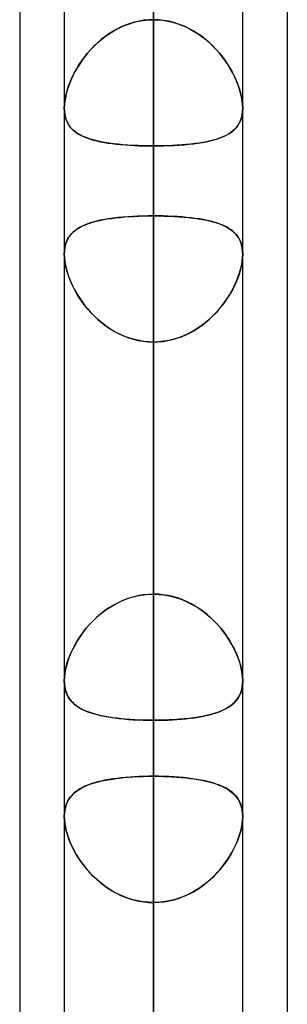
# Model space of a CAD drawing. Header units: millimetres. Extents: x -130 to 54, y -185 to 185.
# Tile 24 of 78: x -64 to -62.1, y -58.58 to -51.57. Entities that reach past the tile are written whole.
import ezdxf

# ---------------------------------------------------------------- set-up
doc = ezdxf.new("R2010")
doc.units = ezdxf.units.MM
doc.layers.add('MAIN-1', color=7, linetype='Continuous')
doc.layers.add('MAIN-2', color=7, linetype='Continuous')

msp = doc.modelspace()

# ---------------------------------------------------------------- linework, layer by layer
at = {"layer": 'MAIN-1'}
for p, q in [((-63.0475, 0), (-63.0475, -87.6306)), ((-63.6825, 0), (-63.6825, -87.2445)), ((-62.4125, -87.1115), (-62.4125, 0)), ((-64, -45.7544), (-64, -87.782)), ((-62.095, -46.1722), (-62.095, -87.1067)), ((-63.6825, -56.2776), (-63.6825, -56.2769)), ((-63.6825, -56.2783), (-63.6825, -56.2776)), ((-63.6825, -56.2789), (-63.6825, -56.2783)), ((-63.6825, -56.2796), (-63.6825, -56.2789)), ((-63.6825, -56.2803), (-63.6825, -56.2796)), ((-63.6825, -56.281), (-63.6825, -56.2803)), ((-62.4125, -56.277), (-62.4125, -56.2773)), ((-62.4125, -56.2773), (-62.4125, -56.2776)), ((-62.4125, -56.2776), (-62.4125, -56.2779)), ((-62.4125, -56.2779), (-62.4125, -56.2782)), ((-62.4125, -56.2782), (-62.4125, -56.2785)), ((-62.4125, -56.2785), (-62.4125, -56.2788)), ((-63.6825, -57.2427), (-63.6825, -57.2424)), ((-63.6825, -57.243), (-63.6825, -57.2427)), ((-63.6825, -57.2433), (-63.6825, -57.243)), ((-63.6825, -57.2435), (-63.6825, -57.2433)), ((-63.6825, -57.2438), (-63.6825, -57.2435)), ((-63.6825, -57.2441), (-63.6825, -57.2438)), ((-62.4125, -57.2421), (-62.4125, -57.2425)), ((-62.4125, -57.2425), (-62.4125, -57.2428)), ((-62.4125, -57.2428), (-62.4125, -57.2431)), ((-62.4125, -57.2431), (-62.4125, -57.2434)), ((-62.4125, -57.2434), (-62.4125, -57.2437)), ((-62.4125, -57.2437), (-62.4125, -57.2441))]:
    msp.add_line(p, q, dxfattribs=at)
at = {"layer": 'MAIN-2'}
for p, q in [((-63.0475, 0), (-63.0475, -86.6188)), ((-63.0475, 0), (-63.0475, -79.6108)), ((-63.0475, 0), (-63.0475, -80.5093)), ((-63.0475, 0), (-63.0475, -72.6021)), ((-63.0475, 0), (-63.0475, -73.5007)), ((-63.0475, 0), (-63.0475, -65.5925)), ((-63.0475, 0), (-63.0475, -66.4913)), ((-63.0475, 0), (-63.0475, -58.5819)), ((-63.0475, 0), (-63.0475, -59.4808)), ((-63.0475, 0), (-63.0475, -52.4688)), ((-63.0475, -87.6306), (-63.0475, 0)), ((-63.0475, -86.6188), (-63.0475, 0)), ((-63.0475, -80.5093), (-63.0475, 0)), ((-63.0475, -79.6108), (-63.0475, 0)), ((-63.0475, -73.5007), (-63.0475, 0)), ((-63.0475, -72.6021), (-63.0475, 0)), ((-63.0475, -66.4913), (-63.0475, 0)), ((-63.0475, -65.5925), (-63.0475, 0)), ((-63.0475, -59.4808), (-63.0475, 0)), ((-63.0475, -58.5819), (-63.0475, 0)), ((-63.0475, -52.4688), (-63.0475, 0)), ((-63.0475, -46.8581), (-63.0475, -52.9668)), ((-63.0475, -52.9668), (-63.0475, -46.8581)), ((-63.0475, -55.6609), (-63.0475, -49.5522)), ((-63.0475, -49.5522), (-63.0475, -55.6609)), ((-63.0475, -49.77), (-63.0475, -66.929)), ((-63.0475, -68.199), (-63.0475, -50.8427)), ((-63.0475, -50.8427), (-63.0475, -56.9578)), ((-63.0475, -56.9578), (-63.0475, -50.8427)), ((-63.2463, -51.6078), (-63.2777, -51.6212)), ((-63.2607, -51.6137), (-63.2266, -51.6005)), ((-63.2142, -51.5963), (-63.2463, -51.6078)), ((-63.2266, -51.6005), (-63.1919, -51.5896)), ((-63.1817, -51.5868), (-63.2142, -51.5963)), ((-63.1919, -51.5896), (-63.1565, -51.581)), ((-63.1486, -51.5794), (-63.1817, -51.5868)), ((-63.1565, -51.581), (-63.1206, -51.5747)), ((-63.1152, -51.574), (-63.1486, -51.5794)), ((-63.1206, -51.5747), (-63.0842, -51.5709)), ((-63.0815, -51.5707), (-63.1152, -51.574)), ((-63.0842, -51.5709), (-63.0475, -51.5696)), ((-63.0475, -51.5696), (-63.0815, -51.5707)), ((-63.0475, -51.5696), (-63.0135, -51.5707)), ((-63.0108, -51.5709), (-63.0475, -51.5696)), ((-63.0135, -51.5707), (-62.9798, -51.574)), ((-62.9744, -51.5747), (-63.0108, -51.5709)), ((-62.9798, -51.574), (-62.9464, -51.5794)), ((-62.9385, -51.581), (-62.9744, -51.5747)), ((-62.9464, -51.5794), (-62.9133, -51.5868)), ((-62.9031, -51.5896), (-62.9385, -51.581)), ((-62.9133, -51.5868), (-62.8808, -51.5963)), ((-62.8684, -51.6005), (-62.9031, -51.5896)), ((-62.8808, -51.5963), (-62.8487, -51.6078)), ((-62.8343, -51.6137), (-62.8684, -51.6005)), ((-62.8487, -51.6078), (-62.8173, -51.6212)), ((-63.3662, -51.6711), (-63.3938, -51.6908)), ((-63.387, -51.6857), (-63.3571, -51.6651)), ((-63.3377, -51.6529), (-63.3662, -51.6711)), ((-63.3571, -51.6651), (-63.3261, -51.6461)), ((-63.3081, -51.6362), (-63.3377, -51.6529)), ((-63.3261, -51.6461), (-63.294, -51.629)), ((-63.2777, -51.6212), (-63.3081, -51.6362)), ((-63.294, -51.629), (-63.2607, -51.6137)), ((-62.801, -51.629), (-62.8343, -51.6137)), ((-62.8173, -51.6212), (-62.7869, -51.6362)), ((-62.7689, -51.6461), (-62.801, -51.629)), ((-62.7869, -51.6362), (-62.7573, -51.6529)), ((-62.7379, -51.6651), (-62.7689, -51.6461)), ((-62.7573, -51.6529), (-62.7288, -51.6711)), ((-62.708, -51.6857), (-62.7379, -51.6651)), ((-62.7288, -51.6711), (-62.7012, -51.6908)), ((-63.4459, -51.7339), (-63.4701, -51.757)), ((-63.4692, -51.7561), (-63.443, -51.7313)), ((-63.4204, -51.7117), (-63.4459, -51.7339)), ((-63.443, -51.7313), (-63.4156, -51.7078)), ((-63.3938, -51.6908), (-63.4204, -51.7117)), ((-63.4156, -51.7078), (-63.387, -51.6857)), ((-62.6794, -51.7078), (-62.708, -51.6857)), ((-62.7012, -51.6908), (-62.6746, -51.7117)), ((-62.652, -51.7313), (-62.6794, -51.7078)), ((-62.6746, -51.7117), (-62.6492, -51.7339)), ((-62.6258, -51.7561), (-62.652, -51.7313)), ((-62.6492, -51.7339), (-62.6249, -51.757)), ((-63.5391, -51.8359), (-63.5172, -51.8085)), ((-63.5149, -51.8058), (-63.5355, -51.8312)), ((-63.5172, -51.8085), (-63.4939, -51.7819)), ((-63.4931, -51.781), (-63.5149, -51.8058)), ((-63.4939, -51.7819), (-63.4692, -51.7561)), ((-63.4701, -51.757), (-63.4931, -51.781)), ((-62.6011, -51.7819), (-62.6258, -51.7561)), ((-62.6249, -51.757), (-62.6019, -51.781)), ((-62.6019, -51.781), (-62.5801, -51.8058)), ((-62.5778, -51.8085), (-62.6011, -51.7819)), ((-62.5801, -51.8058), (-62.5595, -51.8312)), ((-62.5559, -51.8359), (-62.5778, -51.8085)), ((-63.5727, -51.8835), (-63.5893, -51.9101)), ((-63.5783, -51.8923), (-63.5594, -51.8639)), ((-63.5547, -51.8572), (-63.5727, -51.8835)), ((-63.5594, -51.8639), (-63.5391, -51.8359)), ((-63.5355, -51.8312), (-63.5547, -51.8572)), ((-62.5595, -51.8312), (-62.5403, -51.8572)), ((-62.5356, -51.8639), (-62.5559, -51.8359)), ((-62.5403, -51.8572), (-62.5223, -51.8835)), ((-62.5167, -51.8923), (-62.5356, -51.8639)), ((-62.5223, -51.8835), (-62.5057, -51.9101)), ((-63.6258, -51.9785), (-63.6115, -51.9497)), ((-63.6046, -51.9369), (-63.6187, -51.9639)), ((-63.6115, -51.9497), (-63.5957, -51.9209)), ((-63.5893, -51.9101), (-63.6046, -51.9369)), ((-63.5957, -51.9209), (-63.5783, -51.8923)), ((-62.4993, -51.9209), (-62.5167, -51.8923)), ((-62.5057, -51.9101), (-62.4904, -51.9369)), ((-62.4835, -51.9497), (-62.4993, -51.9209)), ((-62.4904, -51.9369), (-62.4763, -51.9639)), ((-62.4692, -51.9785), (-62.4835, -51.9497)), ((-63.6431, -52.0184), (-63.6533, -52.0456)), ((-63.65, -52.0363), (-63.6386, -52.0074)), ((-63.6316, -51.9911), (-63.6431, -52.0184)), ((-63.6386, -52.0074), (-63.6258, -51.9785)), ((-63.6187, -51.9639), (-63.6316, -51.9911)), ((-62.4763, -51.9639), (-62.4634, -51.9911)), ((-62.4564, -52.0074), (-62.4692, -51.9785)), ((-62.4634, -51.9911), (-62.4519, -52.0184)), ((-62.445, -52.0363), (-62.4564, -52.0074)), ((-62.4519, -52.0184), (-62.4417, -52.0456)), ((-63.6693, -52.0993), (-63.6751, -52.1255)), ((-63.6742, -52.1211), (-63.6678, -52.0932)), ((-63.6621, -52.0726), (-63.6693, -52.0993)), ((-63.6678, -52.0932), (-63.6597, -52.0649)), ((-63.6533, -52.0456), (-63.6621, -52.0726)), ((-63.6597, -52.0649), (-63.65, -52.0363)), ((-62.4353, -52.0649), (-62.445, -52.0363)), ((-62.4417, -52.0456), (-62.4329, -52.0726)), ((-62.4272, -52.0932), (-62.4353, -52.0649)), ((-62.4329, -52.0726), (-62.4257, -52.0993)), ((-62.4208, -52.1211), (-62.4272, -52.0932)), ((-62.4257, -52.0993), (-62.4199, -52.1255)), ((-63.6792, -52.1509), (-63.6817, -52.1754)), ((-63.6816, -52.1741), (-63.6788, -52.1481)), ((-63.6751, -52.1255), (-63.6792, -52.1509)), ((-63.6788, -52.1481), (-63.6742, -52.1211)), ((-62.4162, -52.1481), (-62.4208, -52.1211)), ((-62.4199, -52.1255), (-62.4158, -52.1509)), ((-62.4134, -52.1741), (-62.4162, -52.1481)), ((-62.4158, -52.1509), (-62.4133, -52.1754)), ((-63.6825, -52.1989), (-63.6816, -52.1741)), ((-63.6817, -52.1754), (-63.6825, -52.1989)), ((-63.6825, -52.1989), (-63.6816, -52.222)), ((-63.6815, -52.2232), (-63.6825, -52.1989)), ((-63.6816, -52.222), (-63.679, -52.244)), ((-63.6786, -52.2463), (-63.6815, -52.2232)), ((-62.4164, -52.2463), (-62.4135, -52.2232)), ((-62.4134, -52.222), (-62.416, -52.244)), ((-62.4135, -52.2232), (-62.4125, -52.1989)), ((-62.4125, -52.1989), (-62.4134, -52.1741)), ((-62.4125, -52.1989), (-62.4134, -52.222)), ((-62.4133, -52.1754), (-62.4125, -52.1989)), ((-63.679, -52.244), (-63.6745, -52.2649)), ((-63.6736, -52.2681), (-63.6786, -52.2463)), ((-63.6745, -52.2649), (-63.6683, -52.2843)), ((-63.6667, -52.2883), (-63.6736, -52.2681)), ((-63.6683, -52.2843), (-63.6604, -52.3023)), ((-63.6579, -52.307), (-63.6667, -52.2883)), ((-63.6604, -52.3023), (-63.6508, -52.319)), ((-63.6474, -52.3241), (-63.6579, -52.307)), ((-62.4476, -52.3241), (-62.4371, -52.307)), ((-62.4346, -52.3023), (-62.4442, -52.319)), ((-62.4371, -52.307), (-62.4283, -52.2883)), ((-62.4267, -52.2843), (-62.4346, -52.3023)), ((-62.4283, -52.2883), (-62.4214, -52.2681)), ((-62.4205, -52.2649), (-62.4267, -52.2843)), ((-62.4214, -52.2681), (-62.4164, -52.2463)), ((-62.416, -52.244), (-62.4205, -52.2649)), ((-63.6508, -52.319), (-63.6397, -52.3344)), ((-63.6352, -52.3398), (-63.6474, -52.3241)), ((-63.6397, -52.3344), (-63.6271, -52.3486)), ((-63.6213, -52.3542), (-63.6352, -52.3398)), ((-63.6271, -52.3486), (-63.6129, -52.3616)), ((-63.6057, -52.3674), (-63.6213, -52.3542)), ((-63.6129, -52.3616), (-63.5973, -52.3736)), ((-63.5886, -52.3794), (-63.6057, -52.3674)), ((-63.5973, -52.3736), (-63.5803, -52.3846)), ((-63.5698, -52.3905), (-63.5886, -52.3794)), ((-62.5252, -52.3905), (-62.5064, -52.3794)), ((-62.4977, -52.3736), (-62.5147, -52.3846)), ((-62.5064, -52.3794), (-62.4893, -52.3674)), ((-62.4821, -52.3616), (-62.4977, -52.3736)), ((-62.4893, -52.3674), (-62.4737, -52.3542)), ((-62.4679, -52.3486), (-62.4821, -52.3616)), ((-62.4737, -52.3542), (-62.4598, -52.3398)), ((-62.4553, -52.3344), (-62.4679, -52.3486)), ((-62.4598, -52.3398), (-62.4476, -52.3241)), ((-62.4442, -52.319), (-62.4553, -52.3344)), ((-63.5803, -52.3846), (-63.5619, -52.3946)), ((-63.5493, -52.4006), (-63.5698, -52.3905)), ((-63.5619, -52.3946), (-63.5422, -52.4037)), ((-63.5273, -52.4098), (-63.5493, -52.4006)), ((-63.5422, -52.4037), (-63.5213, -52.4121)), ((-63.5036, -52.4182), (-63.5273, -52.4098)), ((-63.5213, -52.4121), (-63.4991, -52.4196)), ((-63.4785, -52.4258), (-63.5036, -52.4182)), ((-63.4991, -52.4196), (-63.4757, -52.4265)), ((-63.4517, -52.4326), (-63.4785, -52.4258)), ((-63.4757, -52.4265), (-63.4511, -52.4328)), ((-63.4236, -52.4388), (-63.4517, -52.4326)), ((-63.4511, -52.4328), (-63.4254, -52.4385)), ((-63.4254, -52.4385), (-63.3986, -52.4436)), ((-63.3942, -52.4443), (-63.4236, -52.4388)), ((-63.3986, -52.4436), (-63.3707, -52.4481)), ((-63.3635, -52.4492), (-63.3942, -52.4443)), ((-63.3707, -52.4481), (-63.3417, -52.4521)), ((-63.3317, -52.4534), (-63.3635, -52.4492)), ((-62.7633, -52.4534), (-62.7315, -52.4492)), ((-62.7243, -52.4481), (-62.7533, -52.4521)), ((-62.7315, -52.4492), (-62.7008, -52.4443)), ((-62.6964, -52.4436), (-62.7243, -52.4481)), ((-62.7008, -52.4443), (-62.6714, -52.4388)), ((-62.6696, -52.4385), (-62.6964, -52.4436)), ((-62.6714, -52.4388), (-62.6433, -52.4326)), ((-62.6439, -52.4328), (-62.6696, -52.4385)), ((-62.6193, -52.4265), (-62.6439, -52.4328)), ((-62.6433, -52.4326), (-62.6165, -52.4258)), ((-62.5959, -52.4196), (-62.6193, -52.4265)), ((-62.6165, -52.4258), (-62.5914, -52.4182)), ((-62.5737, -52.4121), (-62.5959, -52.4196)), ((-62.5914, -52.4182), (-62.5677, -52.4098)), ((-62.5528, -52.4037), (-62.5737, -52.4121)), ((-62.5677, -52.4098), (-62.5457, -52.4006)), ((-62.5331, -52.3946), (-62.5528, -52.4037)), ((-62.5457, -52.4006), (-62.5252, -52.3905)), ((-62.5147, -52.3846), (-62.5331, -52.3946)), ((-63.3417, -52.4521), (-63.3118, -52.4557)), ((-63.2988, -52.4571), (-63.3317, -52.4534)), ((-63.3118, -52.4557), (-63.281, -52.4588)), ((-63.2648, -52.4602), (-63.2988, -52.4571)), ((-63.281, -52.4588), (-63.2493, -52.4615)), ((-63.2299, -52.4629), (-63.2648, -52.4602)), ((-63.2493, -52.4615), (-63.2169, -52.4637)), ((-63.1943, -52.465), (-63.2299, -52.4629)), ((-63.2169, -52.4637), (-63.1838, -52.4655)), ((-63.1582, -52.4667), (-63.1943, -52.465)), ((-63.1838, -52.4655), (-63.1502, -52.4669)), ((-63.1217, -52.4678), (-63.1582, -52.4667)), ((-63.1502, -52.4669), (-63.1162, -52.468)), ((-63.0848, -52.4685), (-63.1217, -52.4678)), ((-63.1162, -52.468), (-63.0819, -52.4686)), ((-63.0475, -52.4688), (-63.0848, -52.4685)), ((-63.0819, -52.4686), (-63.0475, -52.4688)), ((-63.0475, -52.4688), (-63.0102, -52.4685)), ((-63.0131, -52.4686), (-63.0475, -52.4688)), ((-63.0475, -58.5819), (-63.0475, -52.4688)), ((-63.0475, -52.4688), (-63.0475, -58.5819)), ((-62.9788, -52.468), (-63.0131, -52.4686)), ((-63.0102, -52.4685), (-62.9733, -52.4678)), ((-62.9448, -52.4669), (-62.9788, -52.468)), ((-62.9733, -52.4678), (-62.9368, -52.4667)), ((-62.9112, -52.4655), (-62.9448, -52.4669)), ((-62.9368, -52.4667), (-62.9007, -52.465)), ((-62.8781, -52.4637), (-62.9112, -52.4655)), ((-62.9007, -52.465), (-62.8651, -52.4629)), ((-62.8457, -52.4615), (-62.8781, -52.4637)), ((-62.8651, -52.4629), (-62.8302, -52.4602)), ((-62.814, -52.4588), (-62.8457, -52.4615)), ((-62.8302, -52.4602), (-62.7962, -52.4571)), ((-62.7832, -52.4557), (-62.814, -52.4588)), ((-62.7962, -52.4571), (-62.7633, -52.4534)), ((-62.7533, -52.4521), (-62.7832, -52.4557)), ((-63.4796, -53.0117), (-63.5046, -53.0194)), ((-63.5037, -53.0192), (-63.4802, -53.0119)), ((-63.4802, -53.0119), (-63.4555, -53.0052)), ((-63.453, -53.0046), (-63.4796, -53.0117)), ((-63.4555, -53.0052), (-63.4295, -52.9992)), ((-63.4249, -52.9982), (-63.453, -53.0046)), ((-63.4295, -52.9992), (-63.4025, -52.9938)), ((-63.3955, -52.9925), (-63.4249, -52.9982)), ((-63.4025, -52.9938), (-63.3743, -52.9889)), ((-63.3649, -52.9875), (-63.3955, -52.9925)), ((-63.3743, -52.9889), (-63.345, -52.9846)), ((-63.333, -52.983), (-63.3649, -52.9875)), ((-63.345, -52.9846), (-63.3148, -52.9808)), ((-63.3001, -52.9791), (-63.333, -52.983)), ((-63.3148, -52.9808), (-63.2835, -52.9775)), ((-63.266, -52.9758), (-63.3001, -52.9791)), ((-63.2835, -52.9775), (-63.2514, -52.9746)), ((-63.231, -52.973), (-63.266, -52.9758)), ((-63.2514, -52.9746), (-63.2186, -52.9722)), ((-63.1952, -52.9708), (-63.231, -52.973)), ((-63.2186, -52.9722), (-63.1853, -52.9702)), ((-63.1589, -52.969), (-63.1952, -52.9708)), ((-63.1853, -52.9702), (-63.1515, -52.9687)), ((-63.1221, -52.9678), (-63.1589, -52.969)), ((-63.1515, -52.9687), (-63.1172, -52.9677)), ((-63.085, -52.967), (-63.1221, -52.9678)), ((-63.1172, -52.9677), (-63.0825, -52.967)), ((-63.0475, -52.9668), (-63.085, -52.967)), ((-63.0825, -52.967), (-63.0475, -52.9668)), ((-63.0475, -55.6609), (-63.0475, -52.9668)), ((-63.0475, -52.9668), (-63.0475, -55.6609)), ((-63.0125, -52.967), (-63.0475, -52.9668)), ((-63.0475, -52.9668), (-63.01, -52.967)), ((-62.9778, -52.9677), (-63.0125, -52.967)), ((-63.01, -52.967), (-62.9729, -52.9678)), ((-62.9435, -52.9687), (-62.9778, -52.9677)), ((-62.9729, -52.9678), (-62.9361, -52.969)), ((-62.9097, -52.9702), (-62.9435, -52.9687)), ((-62.9361, -52.969), (-62.8998, -52.9708)), ((-62.8764, -52.9722), (-62.9097, -52.9702)), ((-62.8998, -52.9708), (-62.864, -52.973)), ((-62.8436, -52.9746), (-62.8764, -52.9722)), ((-62.864, -52.973), (-62.829, -52.9758)), ((-62.8115, -52.9775), (-62.8436, -52.9746)), ((-62.829, -52.9758), (-62.7949, -52.9791)), ((-62.7802, -52.9808), (-62.8115, -52.9775)), ((-62.7949, -52.9791), (-62.762, -52.983)), ((-62.75, -52.9846), (-62.7802, -52.9808)), ((-62.762, -52.983), (-62.7301, -52.9875)), ((-62.7207, -52.9889), (-62.75, -52.9846)), ((-62.7301, -52.9875), (-62.6995, -52.9925)), ((-62.6925, -52.9938), (-62.7207, -52.9889)), ((-62.6995, -52.9925), (-62.6701, -52.9982)), ((-62.6655, -52.9992), (-62.6925, -52.9938)), ((-62.6701, -52.9982), (-62.642, -53.0046)), ((-62.6395, -53.0052), (-62.6655, -52.9992)), ((-62.642, -53.0046), (-62.6154, -53.0117)), ((-62.6148, -53.0119), (-62.6395, -53.0052)), ((-62.6154, -53.0117), (-62.5904, -53.0194)), ((-62.5913, -53.0192), (-62.6148, -53.0119)), ((-63.6291, -53.0919), (-63.6155, -53.0788)), ((-63.6059, -53.0709), (-63.6214, -53.0842)), ((-63.6155, -53.0788), (-63.6004, -53.0668)), ((-63.5889, -53.0588), (-63.6059, -53.0709)), ((-63.6004, -53.0668), (-63.5839, -53.0556)), ((-63.5702, -53.0476), (-63.5889, -53.0588)), ((-63.5839, -53.0556), (-63.566, -53.0453)), ((-63.5499, -53.0374), (-63.5702, -53.0476)), ((-63.566, -53.0453), (-63.5466, -53.0358)), ((-63.5281, -53.028), (-63.5499, -53.0374)), ((-63.5466, -53.0358), (-63.5258, -53.0271)), ((-63.5046, -53.0194), (-63.5281, -53.028)), ((-63.5258, -53.0271), (-63.5037, -53.0192)), ((-62.5692, -53.0271), (-62.5913, -53.0192)), ((-62.5904, -53.0194), (-62.5669, -53.028)), ((-62.5484, -53.0358), (-62.5692, -53.0271)), ((-62.5669, -53.028), (-62.5451, -53.0374)), ((-62.529, -53.0453), (-62.5484, -53.0358)), ((-62.5451, -53.0374), (-62.5248, -53.0476)), ((-62.5111, -53.0556), (-62.529, -53.0453)), ((-62.5248, -53.0476), (-62.5061, -53.0588)), ((-62.4946, -53.0668), (-62.5111, -53.0556)), ((-62.5061, -53.0588), (-62.4891, -53.0709)), ((-62.4795, -53.0788), (-62.4946, -53.0668)), ((-62.4891, -53.0709), (-62.4736, -53.0842)), ((-62.4659, -53.0919), (-62.4795, -53.0788)), ((-63.6667, -53.1506), (-63.6736, -53.1709)), ((-63.6687, -53.1558), (-63.6611, -53.1379)), ((-63.658, -53.1318), (-63.6667, -53.1506)), ((-63.6611, -53.1379), (-63.652, -53.1213)), ((-63.6475, -53.1146), (-63.658, -53.1318)), ((-63.652, -53.1213), (-63.6413, -53.106)), ((-63.6353, -53.0987), (-63.6475, -53.1146)), ((-63.6413, -53.106), (-63.6291, -53.0919)), ((-63.6214, -53.0842), (-63.6353, -53.0987)), ((-62.4736, -53.0842), (-62.4597, -53.0987)), ((-62.4537, -53.106), (-62.4659, -53.0919)), ((-62.4597, -53.0987), (-62.4475, -53.1146)), ((-62.443, -53.1213), (-62.4537, -53.106)), ((-62.4475, -53.1146), (-62.437, -53.1318)), ((-62.4339, -53.1379), (-62.443, -53.1213)), ((-62.437, -53.1318), (-62.4283, -53.1506)), ((-62.4263, -53.1558), (-62.4339, -53.1379)), ((-62.4283, -53.1506), (-62.4214, -53.1709)), ((-63.6815, -53.2156), (-63.6825, -53.24)), ((-63.6825, -53.2399), (-63.6817, -53.2172)), ((-63.6817, -53.2172), (-63.6791, -53.1955)), ((-63.6786, -53.1926), (-63.6815, -53.2156)), ((-63.6791, -53.1955), (-63.6747, -53.175)), ((-63.6736, -53.1709), (-63.6786, -53.1926)), ((-63.6747, -53.175), (-63.6687, -53.1558)), ((-62.4203, -53.175), (-62.4263, -53.1558)), ((-62.4214, -53.1709), (-62.4164, -53.1926)), ((-62.4159, -53.1955), (-62.4203, -53.175)), ((-62.4164, -53.1926), (-62.4135, -53.2156)), ((-62.4133, -53.2172), (-62.4159, -53.1955)), ((-62.4135, -53.2156), (-62.4125, -53.24)), ((-62.4125, -53.2399), (-62.4133, -53.2172)), ((-63.6817, -53.2631), (-63.6825, -53.2399)), ((-63.6825, -53.24), (-63.6816, -53.2648)), ((-63.6793, -53.2874), (-63.6817, -53.2631)), ((-63.6816, -53.2648), (-63.6788, -53.2908)), ((-63.6752, -53.3126), (-63.6793, -53.2874)), ((-63.6788, -53.2908), (-63.6741, -53.318)), ((-62.4162, -53.2908), (-62.4209, -53.318)), ((-62.4198, -53.3126), (-62.4157, -53.2874)), ((-62.4134, -53.2648), (-62.4162, -53.2908)), ((-62.4157, -53.2874), (-62.4133, -53.2631)), ((-62.4125, -53.24), (-62.4134, -53.2648)), ((-62.4133, -53.2631), (-62.4125, -53.2399)), ((-63.6695, -53.3386), (-63.6752, -53.3126)), ((-63.6741, -53.318), (-63.6677, -53.3457)), ((-63.6623, -53.365), (-63.6695, -53.3386)), ((-63.6677, -53.3457), (-63.6596, -53.3739)), ((-62.4273, -53.3457), (-62.4354, -53.3739)), ((-62.4327, -53.365), (-62.4255, -53.3386)), ((-62.4209, -53.318), (-62.4273, -53.3457)), ((-62.4255, -53.3386), (-62.4198, -53.3126)), ((-63.6537, -53.3918), (-63.6623, -53.365)), ((-63.6596, -53.3739), (-63.6498, -53.4025)), ((-63.6436, -53.4188), (-63.6537, -53.3918)), ((-63.6498, -53.4025), (-63.6385, -53.4312)), ((-63.6321, -53.4458), (-63.6436, -53.4188)), ((-63.6385, -53.4312), (-63.6256, -53.46)), ((-62.4565, -53.4312), (-62.4694, -53.46)), ((-62.4629, -53.4458), (-62.4514, -53.4188)), ((-62.4452, -53.4025), (-62.4565, -53.4312)), ((-62.4514, -53.4188), (-62.4413, -53.3918)), ((-62.4354, -53.3739), (-62.4452, -53.4025)), ((-62.4413, -53.3918), (-62.4327, -53.365)), ((-63.6194, -53.4728), (-63.6321, -53.4458)), ((-63.6256, -53.46), (-63.6112, -53.4889)), ((-63.6054, -53.4997), (-63.6194, -53.4728)), ((-63.6112, -53.4889), (-63.5952, -53.5177)), ((-63.5901, -53.5263), (-63.6054, -53.4997)), ((-62.5049, -53.5263), (-62.4896, -53.4997)), ((-62.4838, -53.4889), (-62.4998, -53.5177)), ((-62.4896, -53.4997), (-62.4756, -53.4728)), ((-62.4694, -53.46), (-62.4838, -53.4889)), ((-62.4756, -53.4728), (-62.4629, -53.4458)), ((-63.5952, -53.5177), (-63.5777, -53.5463)), ((-63.5734, -53.5528), (-63.5901, -53.5263)), ((-63.5777, -53.5463), (-63.5586, -53.5746)), ((-63.5555, -53.579), (-63.5734, -53.5528)), ((-62.5395, -53.579), (-62.5216, -53.5528)), ((-62.5173, -53.5463), (-62.5364, -53.5746)), ((-62.5216, -53.5528), (-62.5049, -53.5263)), ((-62.4998, -53.5177), (-62.5173, -53.5463)), ((-63.5586, -53.5746), (-63.5381, -53.6024)), ((-63.5362, -53.6049), (-63.5555, -53.579)), ((-63.5381, -53.6024), (-63.5161, -53.6297)), ((-63.5157, -53.6302), (-63.5362, -53.6049)), ((-63.5161, -53.6297), (-63.4927, -53.6562)), ((-63.4939, -53.6549), (-63.5157, -53.6302)), ((-62.5789, -53.6297), (-62.6023, -53.6562)), ((-62.6011, -53.6549), (-62.5793, -53.6302)), ((-62.5793, -53.6302), (-62.5588, -53.6049)), ((-62.5569, -53.6024), (-62.5789, -53.6297)), ((-62.5588, -53.6049), (-62.5395, -53.579)), ((-62.5364, -53.5746), (-62.5569, -53.6024)), ((-63.4708, -53.6788), (-63.4939, -53.6549)), ((-63.4927, -53.6562), (-63.4679, -53.6817)), ((-63.4465, -53.7019), (-63.4708, -53.6788)), ((-63.4679, -53.6817), (-63.4417, -53.7061)), ((-63.421, -53.7239), (-63.4465, -53.7019)), ((-63.4417, -53.7061), (-63.4143, -53.7293)), ((-62.6533, -53.7061), (-62.6807, -53.7293)), ((-62.674, -53.7239), (-62.6485, -53.7019)), ((-62.6271, -53.6817), (-62.6533, -53.7061)), ((-62.6485, -53.7019), (-62.6242, -53.6788)), ((-62.6023, -53.6562), (-62.6271, -53.6817)), ((-62.6242, -53.6788), (-62.6011, -53.6549)), ((-63.3944, -53.7448), (-63.421, -53.7239)), ((-63.4143, -53.7293), (-63.3857, -53.7511)), ((-63.3668, -53.7643), (-63.3944, -53.7448)), ((-63.3857, -53.7511), (-63.3559, -53.7714)), ((-63.3382, -53.7824), (-63.3668, -53.7643)), ((-63.3559, -53.7714), (-63.325, -53.79)), ((-63.3086, -53.799), (-63.3382, -53.7824)), ((-62.7864, -53.799), (-62.7568, -53.7824)), ((-62.7391, -53.7714), (-62.77, -53.79)), ((-62.7568, -53.7824), (-62.7282, -53.7643)), ((-62.7093, -53.7511), (-62.7391, -53.7714)), ((-62.7282, -53.7643), (-62.7006, -53.7448)), ((-62.6807, -53.7293), (-62.7093, -53.7511)), ((-62.7006, -53.7448), (-62.674, -53.7239)), ((-63.325, -53.79), (-63.2929, -53.8069)), ((-63.2781, -53.8139), (-63.3086, -53.799)), ((-63.2929, -53.8069), (-63.2599, -53.8219)), ((-63.2467, -53.8272), (-63.2781, -53.8139)), ((-63.2599, -53.8219), (-63.226, -53.8348)), ((-63.2146, -53.8386), (-63.2467, -53.8272)), ((-63.226, -53.8348), (-63.1913, -53.8455)), ((-63.182, -53.848), (-63.2146, -53.8386)), ((-63.1913, -53.8455), (-63.1559, -53.854)), ((-63.1489, -53.8554), (-63.182, -53.848)), ((-62.9461, -53.8554), (-62.913, -53.848)), ((-62.9037, -53.8455), (-62.9391, -53.854)), ((-62.913, -53.848), (-62.8804, -53.8386)), ((-62.869, -53.8348), (-62.9037, -53.8455)), ((-62.8804, -53.8386), (-62.8483, -53.8272)), ((-62.8351, -53.8219), (-62.869, -53.8348)), ((-62.8483, -53.8272), (-62.8169, -53.8139)), ((-62.8021, -53.8069), (-62.8351, -53.8219)), ((-62.8169, -53.8139), (-62.7864, -53.799)), ((-62.77, -53.79), (-62.8021, -53.8069)), ((-63.1559, -53.854), (-63.12, -53.8602)), ((-63.1154, -53.8608), (-63.1489, -53.8554)), ((-63.12, -53.8602), (-63.0839, -53.8639)), ((-63.0816, -53.864), (-63.1154, -53.8608)), ((-63.0839, -53.8639), (-63.0475, -53.8651)), ((-63.0475, -53.8651), (-63.0816, -53.864)), ((-63.0111, -53.8639), (-63.0475, -53.8651)), ((-63.0475, -53.8651), (-63.0134, -53.864)), ((-63.0475, -53.8651), (-63.0475, -56.5592)), ((-63.0475, -56.5592), (-63.0475, -53.8651)), ((-63.0475, -53.8651), (-63.0475, -59.9733)), ((-63.0475, -59.9733), (-63.0475, -53.8651)), ((-63.0134, -53.864), (-62.9796, -53.8608)), ((-62.975, -53.8602), (-63.0111, -53.8639)), ((-62.9796, -53.8608), (-62.9461, -53.8554)), ((-62.9391, -53.854), (-62.975, -53.8602)), ((-63.1589, -55.6724), (-63.1952, -55.6812)), ((-63.1853, -55.6785), (-63.1515, -55.6709)), ((-63.1221, -55.666), (-63.1589, -55.6724)), ((-63.1515, -55.6709), (-63.1172, -55.6654)), ((-63.085, -55.6622), (-63.1221, -55.666)), ((-63.1172, -55.6654), (-63.0825, -55.662)), ((-63.0475, -55.6609), (-63.085, -55.6622)), ((-63.0825, -55.662), (-63.0475, -55.6609)), ((-63.0475, -55.6609), (-63.01, -55.6622)), ((-63.0125, -55.662), (-63.0475, -55.6609)), ((-62.9778, -55.6654), (-63.0125, -55.662)), ((-63.01, -55.6622), (-62.9729, -55.666)), ((-62.9435, -55.6709), (-62.9778, -55.6654)), ((-62.9729, -55.666), (-62.9361, -55.6724)), ((-62.9097, -55.6785), (-62.9435, -55.6709)), ((-62.9361, -55.6724), (-62.8998, -55.6812)), ((-63.3743, -55.7648), (-63.345, -55.7461)), ((-63.333, -55.7391), (-63.3649, -55.7585)), ((-63.345, -55.7461), (-63.3148, -55.729)), ((-63.3001, -55.7215), (-63.333, -55.7391)), ((-63.3148, -55.729), (-63.2835, -55.7135)), ((-63.266, -55.7058), (-63.3001, -55.7215)), ((-63.2835, -55.7135), (-63.2514, -55.6999)), ((-63.231, -55.6923), (-63.266, -55.7058)), ((-63.2514, -55.6999), (-63.2186, -55.6882)), ((-63.1952, -55.6812), (-63.231, -55.6923)), ((-63.2186, -55.6882), (-63.1853, -55.6785)), ((-62.8764, -55.6882), (-62.9097, -55.6785)), ((-62.8998, -55.6812), (-62.864, -55.6923)), ((-62.8436, -55.6999), (-62.8764, -55.6882)), ((-62.864, -55.6923), (-62.829, -55.7058)), ((-62.8115, -55.7135), (-62.8436, -55.6999)), ((-62.829, -55.7058), (-62.7949, -55.7215)), ((-62.7802, -55.729), (-62.8115, -55.7135)), ((-62.7949, -55.7215), (-62.762, -55.7391)), ((-62.75, -55.7461), (-62.7802, -55.729)), ((-62.762, -55.7391), (-62.7301, -55.7585)), ((-62.7207, -55.7648), (-62.75, -55.7461)), ((-63.4555, -55.8291), (-63.4295, -55.8064)), ((-63.4249, -55.8026), (-63.453, -55.8269)), ((-63.4295, -55.8064), (-63.4025, -55.7849)), ((-63.3955, -55.7798), (-63.4249, -55.8026)), ((-63.4025, -55.7849), (-63.3743, -55.7648)), ((-63.3649, -55.7585), (-63.3955, -55.7798)), ((-62.7301, -55.7585), (-62.6995, -55.7798)), ((-62.6925, -55.7849), (-62.7207, -55.7648)), ((-62.6995, -55.7798), (-62.6701, -55.8026)), ((-62.6655, -55.8064), (-62.6925, -55.7849)), ((-62.6701, -55.8026), (-62.642, -55.8269)), ((-62.6395, -55.8291), (-62.6655, -55.8064)), ((-63.5046, -55.8788), (-63.5281, -55.9061)), ((-63.5258, -55.9034), (-63.5037, -55.8778)), ((-63.4796, -55.8523), (-63.5046, -55.8788)), ((-63.5037, -55.8778), (-63.4802, -55.853)), ((-63.4802, -55.853), (-63.4555, -55.8291)), ((-63.453, -55.8269), (-63.4796, -55.8523)), ((-62.642, -55.8269), (-62.6154, -55.8523)), ((-62.6148, -55.853), (-62.6395, -55.8291)), ((-62.6154, -55.8523), (-62.5904, -55.8788)), ((-62.5913, -55.8778), (-62.6148, -55.853)), ((-62.5692, -55.9034), (-62.5913, -55.8778)), ((-62.5904, -55.8788), (-62.5669, -55.9061)), ((-63.5839, -55.9836), (-63.566, -55.9565)), ((-63.5499, -55.9341), (-63.5702, -55.9627)), ((-63.566, -55.9565), (-63.5466, -55.9297)), ((-63.5281, -55.9061), (-63.5499, -55.9341)), ((-63.5466, -55.9297), (-63.5258, -55.9034)), ((-62.5484, -55.9297), (-62.5692, -55.9034)), ((-62.5669, -55.9061), (-62.5451, -55.9341)), ((-62.529, -55.9565), (-62.5484, -55.9297)), ((-62.5451, -55.9341), (-62.5248, -55.9627)), ((-62.5111, -55.9836), (-62.529, -55.9565)), ((-63.6059, -56.0208), (-63.6214, -56.0502)), ((-63.6155, -56.0386), (-63.6004, -56.0111)), ((-63.5889, -55.9916), (-63.6059, -56.0208)), ((-63.6004, -56.0111), (-63.5839, -55.9836)), ((-63.5702, -55.9627), (-63.5889, -55.9916)), ((-62.5248, -55.9627), (-62.5061, -55.9916)), ((-62.4946, -56.0111), (-62.5111, -55.9836)), ((-62.5061, -55.9916), (-62.4891, -56.0208)), ((-62.4795, -56.0386), (-62.4946, -56.0111)), ((-62.4891, -56.0208), (-62.4736, -56.0502)), ((-63.652, -56.1214), (-63.6413, -56.0938)), ((-63.6353, -56.0798), (-63.6475, -56.1095)), ((-63.6413, -56.0938), (-63.6291, -56.0662)), ((-63.6214, -56.0502), (-63.6353, -56.0798)), ((-63.6291, -56.0662), (-63.6155, -56.0386)), ((-62.4659, -56.0662), (-62.4795, -56.0386)), ((-62.4736, -56.0502), (-62.4597, -56.0798)), ((-62.4537, -56.0938), (-62.4659, -56.0662)), ((-62.4597, -56.0798), (-62.4475, -56.1095)), ((-62.443, -56.1214), (-62.4537, -56.0938)), ((-63.6687, -56.1758), (-63.6611, -56.1487)), ((-63.658, -56.139), (-63.6667, -56.1681)), ((-63.6611, -56.1487), (-63.652, -56.1214)), ((-63.6475, -56.1095), (-63.658, -56.139)), ((-62.4475, -56.1095), (-62.437, -56.139)), ((-62.4339, -56.1487), (-62.443, -56.1214)), ((-62.437, -56.139), (-62.4283, -56.1681)), ((-62.4263, -56.1758), (-62.4339, -56.1487)), ((-63.6817, -56.2531), (-63.6791, -56.2283)), ((-63.6786, -56.2247), (-63.6815, -56.2514)), ((-63.6791, -56.2283), (-63.6747, -56.2024)), ((-63.6736, -56.1969), (-63.6786, -56.2247)), ((-63.6747, -56.2024), (-63.6687, -56.1758)), ((-63.6667, -56.1681), (-63.6736, -56.1969)), ((-62.4283, -56.1681), (-62.4214, -56.1969)), ((-62.4203, -56.2024), (-62.4263, -56.1758)), ((-62.4214, -56.1969), (-62.4164, -56.2247)), ((-62.4159, -56.2283), (-62.4203, -56.2024)), ((-62.4164, -56.2247), (-62.4135, -56.2514)), ((-62.4133, -56.2531), (-62.4159, -56.2283)), ((-63.6815, -56.2514), (-63.6825, -56.277)), ((-63.6825, -56.2769), (-63.6817, -56.2531)), ((-63.6825, -56.277), (-63.6816, -56.3007)), ((-63.6814, -56.3029), (-63.6825, -56.281)), ((-63.6816, -56.3007), (-63.6788, -56.3233)), ((-63.6787, -56.3238), (-63.6814, -56.3029)), ((-62.4136, -56.3032), (-62.4167, -56.3263)), ((-62.4157, -56.3204), (-62.4133, -56.2992)), ((-62.4125, -56.2788), (-62.4136, -56.3032)), ((-62.4135, -56.2514), (-62.4125, -56.277)), ((-62.4125, -56.2769), (-62.4133, -56.2531)), ((-62.4133, -56.2992), (-62.4125, -56.2769)), ((-63.6788, -56.3233), (-63.6741, -56.3446)), ((-63.6744, -56.3437), (-63.6787, -56.3238)), ((-63.6685, -56.3624), (-63.6744, -56.3437)), ((-63.6741, -56.3446), (-63.6677, -56.3645)), ((-63.6611, -56.3798), (-63.6685, -56.3624)), ((-63.6677, -56.3645), (-63.6596, -56.383)), ((-62.4413, -56.3938), (-62.4327, -56.3773)), ((-62.4288, -56.3684), (-62.4376, -56.3872)), ((-62.4327, -56.3773), (-62.4255, -56.3596)), ((-62.4218, -56.3482), (-62.4288, -56.3684)), ((-62.4255, -56.3596), (-62.4198, -56.3405)), ((-62.4167, -56.3263), (-62.4218, -56.3482)), ((-62.4198, -56.3405), (-62.4157, -56.3204)), ((-63.6523, -56.3961), (-63.6611, -56.3798)), ((-63.6596, -56.383), (-63.6498, -56.4001)), ((-63.6421, -56.4112), (-63.6523, -56.3961)), ((-63.6498, -56.4001), (-63.6385, -56.4159)), ((-63.6305, -56.4253), (-63.6421, -56.4112)), ((-63.6385, -56.4159), (-63.6256, -56.4306)), ((-63.6177, -56.4383), (-63.6305, -56.4253)), ((-63.6256, -56.4306), (-63.6112, -56.4441)), ((-63.6036, -56.4503), (-63.6177, -56.4383)), ((-63.6112, -56.4441), (-63.5952, -56.4567)), ((-62.4741, -56.4353), (-62.4896, -56.4489)), ((-62.4896, -56.4489), (-62.4756, -56.4367)), ((-62.4756, -56.4367), (-62.4629, -56.4235)), ((-62.4603, -56.4205), (-62.4741, -56.4353)), ((-62.4629, -56.4235), (-62.4514, -56.4092)), ((-62.4481, -56.4045), (-62.4603, -56.4205)), ((-62.4514, -56.4092), (-62.4413, -56.3938)), ((-62.4376, -56.3872), (-62.4481, -56.4045)), ((-63.5882, -56.4615), (-63.6036, -56.4503)), ((-63.5952, -56.4567), (-63.5777, -56.4683)), ((-63.5715, -56.472), (-63.5882, -56.4615)), ((-63.5777, -56.4683), (-63.5586, -56.4791)), ((-63.5536, -56.4817), (-63.5715, -56.472)), ((-63.5586, -56.4791), (-63.5381, -56.489)), ((-63.5343, -56.4907), (-63.5536, -56.4817)), ((-63.5381, -56.489), (-63.5161, -56.4981)), ((-63.5137, -56.499), (-63.5343, -56.4907)), ((-63.5161, -56.4981), (-63.4927, -56.5064)), ((-63.4919, -56.5067), (-63.5137, -56.499)), ((-63.4927, -56.5064), (-63.4679, -56.5141)), ((-63.4689, -56.5138), (-63.4919, -56.5067)), ((-63.4446, -56.5203), (-63.4689, -56.5138)), ((-63.4679, -56.5141), (-63.4417, -56.521)), ((-62.6427, -56.5184), (-62.6706, -56.5251)), ((-62.6485, -56.5198), (-62.6242, -56.5132)), ((-62.6163, -56.5109), (-62.6427, -56.5184)), ((-62.6242, -56.5132), (-62.6011, -56.5061)), ((-62.5913, -56.5027), (-62.6163, -56.5109)), ((-62.6011, -56.5061), (-62.5793, -56.4983)), ((-62.5678, -56.4937), (-62.5913, -56.5027)), ((-62.5793, -56.4983), (-62.5588, -56.4898)), ((-62.5458, -56.4838), (-62.5678, -56.4937)), ((-62.5588, -56.4898), (-62.5395, -56.4807)), ((-62.5255, -56.4731), (-62.5458, -56.4838)), ((-62.5395, -56.4807), (-62.5216, -56.4709)), ((-62.5067, -56.4615), (-62.5255, -56.4731)), ((-62.5216, -56.4709), (-62.5049, -56.4603)), ((-62.4896, -56.4489), (-62.5067, -56.4615)), ((-62.5049, -56.4603), (-62.4896, -56.4489)), ((-63.4192, -56.5263), (-63.4446, -56.5203)), ((-63.4417, -56.521), (-63.4143, -56.5273)), ((-63.3927, -56.5317), (-63.4192, -56.5263)), ((-63.4143, -56.5273), (-63.3857, -56.533)), ((-63.3652, -56.5366), (-63.3927, -56.5317)), ((-63.3857, -56.533), (-63.3559, -56.5381)), ((-63.3367, -56.5409), (-63.3652, -56.5366)), ((-63.3559, -56.5381), (-63.325, -56.5425)), ((-63.3072, -56.5448), (-63.3367, -56.5409)), ((-63.325, -56.5425), (-63.2929, -56.5465)), ((-63.2768, -56.5482), (-63.3072, -56.5448)), ((-63.2929, -56.5465), (-63.2599, -56.5499)), ((-63.2456, -56.5511), (-63.2768, -56.5482)), ((-63.2599, -56.5499), (-63.226, -56.5527)), ((-63.2137, -56.5536), (-63.2456, -56.5511)), ((-63.226, -56.5527), (-63.1913, -56.555)), ((-63.1812, -56.5556), (-63.2137, -56.5536)), ((-63.1913, -56.555), (-63.1559, -56.5569)), ((-63.1483, -56.5572), (-63.1812, -56.5556)), ((-63.1559, -56.5569), (-63.12, -56.5582)), ((-63.115, -56.5583), (-63.1483, -56.5572)), ((-63.12, -56.5582), (-63.0839, -56.5589)), ((-63.0814, -56.559), (-63.115, -56.5583)), ((-63.0839, -56.5589), (-63.0475, -56.5592)), ((-63.0475, -56.5592), (-63.0814, -56.559)), ((-63.0099, -56.5589), (-63.0475, -56.5592)), ((-63.0475, -56.5592), (-63.0134, -56.559)), ((-63.0475, -62.6674), (-63.0475, -56.5592)), ((-63.0475, -56.5592), (-63.0475, -62.6674)), ((-63.0134, -56.559), (-62.9796, -56.5583)), ((-62.9726, -56.5581), (-63.0099, -56.5589)), ((-62.9796, -56.5583), (-62.9461, -56.5572)), ((-62.9356, -56.5567), (-62.9726, -56.5581)), ((-62.9461, -56.5572), (-62.913, -56.5556)), ((-62.8991, -56.5548), (-62.9356, -56.5567)), ((-62.913, -56.5556), (-62.8804, -56.5536)), ((-62.8634, -56.5523), (-62.8991, -56.5548)), ((-62.8804, -56.5536), (-62.8483, -56.551)), ((-62.8285, -56.5492), (-62.8634, -56.5523)), ((-62.8483, -56.551), (-62.8169, -56.5481)), ((-62.7946, -56.5456), (-62.8285, -56.5492)), ((-62.8169, -56.5481), (-62.7864, -56.5446)), ((-62.7617, -56.5414), (-62.7946, -56.5456)), ((-62.7864, -56.5446), (-62.7568, -56.5407)), ((-62.7301, -56.5366), (-62.7617, -56.5414)), ((-62.7568, -56.5407), (-62.7282, -56.5363)), ((-62.6997, -56.5312), (-62.7301, -56.5366)), ((-62.7282, -56.5363), (-62.7006, -56.5314)), ((-62.7006, -56.5314), (-62.674, -56.5259)), ((-62.6706, -56.5251), (-62.6997, -56.5312)), ((-62.674, -56.5259), (-62.6485, -56.5198)), ((-63.4931, -57.0126), (-63.4684, -57.0048)), ((-63.4701, -57.0053), (-63.4931, -57.0126)), ((-63.4459, -56.9985), (-63.4701, -57.0053)), ((-63.4684, -57.0048), (-63.4423, -56.9976)), ((-63.4204, -56.9923), (-63.4459, -56.9985)), ((-63.4423, -56.9976), (-63.4149, -56.9911)), ((-63.3938, -56.9867), (-63.4204, -56.9923)), ((-63.4149, -56.9911), (-63.3863, -56.9852)), ((-63.3662, -56.9816), (-63.3938, -56.9867)), ((-63.3863, -56.9852), (-63.3565, -56.9799)), ((-63.3377, -56.977), (-63.3662, -56.9816)), ((-63.3565, -56.9799), (-63.3255, -56.9753)), ((-63.3081, -56.973), (-63.3377, -56.977)), ((-63.3255, -56.9753), (-63.2934, -56.9712)), ((-63.2777, -56.9694), (-63.3081, -56.973)), ((-63.2934, -56.9712), (-63.2603, -56.9676)), ((-63.2463, -56.9663), (-63.2777, -56.9694)), ((-63.2603, -56.9676), (-63.2262, -56.9646)), ((-63.2142, -56.9637), (-63.2463, -56.9663)), ((-63.2262, -56.9646), (-63.1915, -56.9621)), ((-63.1817, -56.9615), (-63.2142, -56.9637)), ((-63.1915, -56.9621), (-63.1562, -56.9602)), ((-63.1486, -56.9599), (-63.1817, -56.9615)), ((-63.1562, -56.9602), (-63.1204, -56.9589)), ((-63.1152, -56.9587), (-63.1486, -56.9599)), ((-63.1204, -56.9589), (-63.0842, -56.9581)), ((-63.0815, -56.958), (-63.1152, -56.9587)), ((-63.0842, -56.9581), (-63.0475, -56.9578)), ((-63.0475, -56.9578), (-63.0815, -56.958)), ((-63.0475, -56.9578), (-63.0475, -76.835)), ((-63.0108, -56.9581), (-63.0475, -56.9578)), ((-63.0475, -56.9578), (-63.0136, -56.958)), ((-63.0136, -56.958), (-62.98, -56.9587)), ((-62.9744, -56.9589), (-63.0108, -56.9581)), ((-62.98, -56.9587), (-62.9466, -56.9599)), ((-62.9385, -56.9602), (-62.9744, -56.9589)), ((-62.9466, -56.9599), (-62.9137, -56.9615)), ((-62.9031, -56.9622), (-62.9385, -56.9602)), ((-62.9137, -56.9615), (-62.8812, -56.9636)), ((-62.8684, -56.9646), (-62.9031, -56.9622)), ((-62.8812, -56.9636), (-62.8492, -56.9662)), ((-62.8343, -56.9676), (-62.8684, -56.9646)), ((-62.8492, -56.9662), (-62.8179, -56.9693)), ((-62.801, -56.9712), (-62.8343, -56.9676)), ((-62.8179, -56.9693), (-62.7875, -56.9729)), ((-62.7689, -56.9754), (-62.801, -56.9712)), ((-62.7875, -56.9729), (-62.7581, -56.9769)), ((-62.7379, -56.9801), (-62.7689, -56.9754)), ((-62.7581, -56.9769), (-62.7295, -56.9815)), ((-62.708, -56.9854), (-62.7379, -56.9801)), ((-62.7295, -56.9815), (-62.702, -56.9865)), ((-62.6794, -56.9913), (-62.708, -56.9854)), ((-62.702, -56.9865), (-62.6755, -56.9922)), ((-62.652, -56.9978), (-62.6794, -56.9913)), ((-62.6755, -56.9922), (-62.65, -56.9983)), ((-62.6258, -57.005), (-62.652, -56.9978)), ((-62.65, -56.9983), (-62.6258, -57.005)), ((-62.6011, -57.0129), (-62.6258, -57.005)), ((-62.6258, -57.005), (-62.6028, -57.0123)), ((-63.6252, -57.0893), (-63.6108, -57.0757)), ((-63.6046, -57.0706), (-63.6187, -57.0829)), ((-63.6108, -57.0757), (-63.5949, -57.0631)), ((-63.5893, -57.0591), (-63.6046, -57.0706)), ((-63.5949, -57.0631), (-63.5776, -57.0514)), ((-63.5727, -57.0484), (-63.5893, -57.0591)), ((-63.5776, -57.0514), (-63.5587, -57.0405)), ((-63.5547, -57.0384), (-63.5727, -57.0484)), ((-63.5587, -57.0405), (-63.5383, -57.0305)), ((-63.5355, -57.0292), (-63.5547, -57.0384)), ((-63.5383, -57.0305), (-63.5164, -57.0212)), ((-63.5149, -57.0206), (-63.5355, -57.0292)), ((-63.5164, -57.0212), (-63.4931, -57.0126)), ((-63.4931, -57.0126), (-63.5149, -57.0206)), ((-62.6028, -57.0123), (-62.581, -57.0202)), ((-62.5778, -57.0215), (-62.6011, -57.0129)), ((-62.581, -57.0202), (-62.5605, -57.0288)), ((-62.5559, -57.0308), (-62.5778, -57.0215)), ((-62.5605, -57.0288), (-62.5412, -57.038)), ((-62.5356, -57.0409), (-62.5559, -57.0308)), ((-62.5412, -57.038), (-62.5232, -57.0479)), ((-62.5167, -57.0519), (-62.5356, -57.0409)), ((-62.5232, -57.0479), (-62.5066, -57.0585)), ((-62.4993, -57.0636), (-62.5167, -57.0519)), ((-62.5066, -57.0585), (-62.4912, -57.0699)), ((-62.4835, -57.0763), (-62.4993, -57.0636)), ((-62.4912, -57.0699), (-62.4771, -57.0822)), ((-62.4692, -57.09), (-62.4835, -57.0763)), ((-63.6621, -57.1429), (-63.6693, -57.1608)), ((-63.6674, -57.1555), (-63.6592, -57.137)), ((-63.6533, -57.1262), (-63.6621, -57.1429)), ((-63.6592, -57.137), (-63.6494, -57.1199)), ((-63.6431, -57.1107), (-63.6533, -57.1262)), ((-63.6494, -57.1199), (-63.638, -57.104)), ((-63.6316, -57.0963), (-63.6431, -57.1107)), ((-63.638, -57.104), (-63.6252, -57.0893)), ((-63.6187, -57.0829), (-63.6316, -57.0963)), ((-62.4771, -57.0822), (-62.4642, -57.0954)), ((-62.4563, -57.1048), (-62.4692, -57.09)), ((-62.4642, -57.0954), (-62.4526, -57.1097)), ((-62.445, -57.1208), (-62.4563, -57.1048)), ((-62.4526, -57.1097), (-62.4423, -57.1251)), ((-62.4353, -57.138), (-62.445, -57.1208)), ((-62.4423, -57.1251), (-62.4335, -57.1417)), ((-62.4272, -57.1566), (-62.4353, -57.138)), ((-62.4335, -57.1417), (-62.4261, -57.1594)), ((-63.6825, -57.2424), (-63.6815, -57.2189)), ((-63.6792, -57.2002), (-63.6817, -57.2216)), ((-63.6815, -57.2189), (-63.6786, -57.1965)), ((-63.6751, -57.18), (-63.6792, -57.2002)), ((-63.6786, -57.1965), (-63.6739, -57.1753)), ((-63.6693, -57.1608), (-63.6751, -57.18)), ((-63.6739, -57.1753), (-63.6674, -57.1555)), ((-62.4208, -57.1766), (-62.4272, -57.1566)), ((-62.4261, -57.1594), (-62.4203, -57.1785)), ((-62.4162, -57.1979), (-62.4208, -57.1766)), ((-62.4203, -57.1785), (-62.416, -57.1986)), ((-62.4134, -57.2204), (-62.4162, -57.1979)), ((-62.416, -57.1986), (-62.4134, -57.2198)), ((-62.4134, -57.2198), (-62.4125, -57.2421)), ((-63.6817, -57.2216), (-63.6825, -57.2441)), ((-63.6815, -57.2696), (-63.6825, -57.2441)), ((-63.6825, -57.2441), (-63.6816, -57.2683)), ((-63.6816, -57.2683), (-63.679, -57.2936)), ((-63.6786, -57.2964), (-63.6815, -57.2696)), ((-62.4164, -57.2964), (-62.4135, -57.2696)), ((-62.4134, -57.2683), (-62.416, -57.2936)), ((-62.4135, -57.2696), (-62.4125, -57.2441)), ((-62.4125, -57.2441), (-62.4134, -57.2204)), ((-62.4125, -57.2441), (-62.4134, -57.2683)), ((-63.679, -57.2936), (-63.6745, -57.32)), ((-63.6736, -57.3244), (-63.6786, -57.2964)), ((-63.6745, -57.32), (-63.6683, -57.3471)), ((-63.6667, -57.3531), (-63.6736, -57.3244)), ((-63.6683, -57.3471), (-63.6604, -57.3746)), ((-63.6579, -57.3822), (-63.6667, -57.3531)), ((-62.4371, -57.3822), (-62.4283, -57.3531)), ((-62.4267, -57.3471), (-62.4346, -57.3746)), ((-62.4283, -57.3531), (-62.4214, -57.3244)), ((-62.4205, -57.32), (-62.4267, -57.3471)), ((-62.4214, -57.3244), (-62.4164, -57.2964)), ((-62.416, -57.2936), (-62.4205, -57.32)), ((-63.6604, -57.3746), (-63.6508, -57.4025)), ((-63.6474, -57.4115), (-63.6579, -57.3822)), ((-63.6508, -57.4025), (-63.6397, -57.4305)), ((-63.6352, -57.4411), (-63.6474, -57.4115)), ((-62.4598, -57.4411), (-62.4476, -57.4115)), ((-62.4442, -57.4025), (-62.4553, -57.4305)), ((-62.4476, -57.4115), (-62.4371, -57.3822)), ((-62.4346, -57.3746), (-62.4442, -57.4025)), ((-63.6397, -57.4305), (-63.6271, -57.4587)), ((-63.6213, -57.4706), (-63.6352, -57.4411)), ((-63.6271, -57.4587), (-63.6129, -57.4868)), ((-63.6057, -57.4999), (-63.6213, -57.4706)), ((-63.6129, -57.4868), (-63.5973, -57.5147)), ((-63.5886, -57.5291), (-63.6057, -57.4999)), ((-62.5064, -57.5291), (-62.4893, -57.4999)), ((-62.4821, -57.4868), (-62.4977, -57.5147)), ((-62.4893, -57.4999), (-62.4737, -57.4706)), ((-62.4679, -57.4587), (-62.4821, -57.4868)), ((-62.4737, -57.4706), (-62.4598, -57.4411)), ((-62.4553, -57.4305), (-62.4679, -57.4587)), ((-63.5973, -57.5147), (-63.5803, -57.5422)), ((-63.5698, -57.5581), (-63.5886, -57.5291)), ((-63.5803, -57.5422), (-63.5619, -57.5694)), ((-63.5493, -57.5866), (-63.5698, -57.5581)), ((-63.5619, -57.5694), (-63.5422, -57.5959)), ((-62.5331, -57.5694), (-62.5528, -57.5959)), ((-62.5457, -57.5866), (-62.5252, -57.5581)), ((-62.5147, -57.5422), (-62.5331, -57.5694)), ((-62.5252, -57.5581), (-62.5064, -57.5291)), ((-62.4977, -57.5147), (-62.5147, -57.5422)), ((-63.5273, -57.6146), (-63.5493, -57.5866)), ((-63.5422, -57.5959), (-63.5213, -57.6217)), ((-63.5036, -57.6418), (-63.5273, -57.6146)), ((-63.5213, -57.6217), (-63.4991, -57.6468)), ((-62.5737, -57.6217), (-62.5959, -57.6468)), ((-62.5914, -57.6418), (-62.5677, -57.6146)), ((-62.5528, -57.5959), (-62.5737, -57.6217)), ((-62.5677, -57.6146), (-62.5457, -57.5866)), ((-63.4785, -57.6682), (-63.5036, -57.6418)), ((-63.4991, -57.6468), (-63.4757, -57.6709)), ((-63.4517, -57.6935), (-63.4785, -57.6682)), ((-63.4757, -57.6709), (-63.4511, -57.694)), ((-63.4236, -57.7175), (-63.4517, -57.6935)), ((-63.4511, -57.694), (-63.4254, -57.716)), ((-62.6714, -57.7175), (-62.6433, -57.6935)), ((-62.6439, -57.694), (-62.6696, -57.716)), ((-62.6193, -57.6709), (-62.6439, -57.694)), ((-62.6433, -57.6935), (-62.6165, -57.6682)), ((-62.5959, -57.6468), (-62.6193, -57.6709)), ((-62.6165, -57.6682), (-62.5914, -57.6418)), ((-63.4254, -57.716), (-63.3986, -57.7368)), ((-63.3942, -57.74), (-63.4236, -57.7175)), ((-63.3986, -57.7368), (-63.3707, -57.7563)), ((-63.3635, -57.761), (-63.3942, -57.74)), ((-63.3707, -57.7563), (-63.3417, -57.7744)), ((-63.3317, -57.7802), (-63.3635, -57.761)), ((-63.3417, -57.7744), (-63.3118, -57.7909)), ((-63.2988, -57.7975), (-63.3317, -57.7802)), ((-62.7962, -57.7975), (-62.7633, -57.7802)), ((-62.7533, -57.7744), (-62.7832, -57.7909)), ((-62.7633, -57.7802), (-62.7315, -57.761)), ((-62.7243, -57.7563), (-62.7533, -57.7744)), ((-62.7315, -57.761), (-62.7008, -57.74)), ((-62.6964, -57.7368), (-62.7243, -57.7563)), ((-62.7008, -57.74), (-62.6714, -57.7175)), ((-62.6696, -57.716), (-62.6964, -57.7368)), ((-63.3118, -57.7909), (-63.281, -57.8059)), ((-63.2648, -57.8129), (-63.2988, -57.7975)), ((-63.281, -57.8059), (-63.2493, -57.819)), ((-63.2299, -57.8261), (-63.2648, -57.8129)), ((-63.2493, -57.819), (-63.2169, -57.8304)), ((-63.1943, -57.8371), (-63.2299, -57.8261)), ((-63.2169, -57.8304), (-63.1838, -57.8398)), ((-63.1582, -57.8457), (-63.1943, -57.8371)), ((-63.1838, -57.8398), (-63.1502, -57.8473)), ((-63.1217, -57.8519), (-63.1582, -57.8457)), ((-63.1502, -57.8473), (-63.1162, -57.8526)), ((-62.9448, -57.8473), (-62.9788, -57.8526)), ((-62.9733, -57.8519), (-62.9368, -57.8457)), ((-62.9112, -57.8398), (-62.9448, -57.8473)), ((-62.9368, -57.8457), (-62.9007, -57.8371)), ((-62.8781, -57.8304), (-62.9112, -57.8398)), ((-62.9007, -57.8371), (-62.8651, -57.8261)), ((-62.8457, -57.819), (-62.8781, -57.8304)), ((-62.8651, -57.8261), (-62.8302, -57.8129)), ((-62.814, -57.8059), (-62.8457, -57.819)), ((-62.8302, -57.8129), (-62.7962, -57.7975)), ((-62.7832, -57.7909), (-62.814, -57.8059)), ((-63.0848, -57.8556), (-63.1217, -57.8519)), ((-63.1162, -57.8526), (-63.0819, -57.8558)), ((-63.0475, -57.8569), (-63.0848, -57.8556)), ((-63.0819, -57.8558), (-63.0475, -57.8569)), ((-63.0475, -57.8569), (-63.0102, -57.8556)), ((-63.0131, -57.8558), (-63.0475, -57.8569)), ((-63.0475, -78.105), (-63.0475, -57.8569)), ((-63.0475, -57.8569), (-63.0475, -63.97)), ((-63.0475, -63.97), (-63.0475, -57.8569)), ((-62.9788, -57.8526), (-63.0131, -57.8558)), ((-63.0102, -57.8556), (-62.9733, -57.8519))]:
    msp.add_line(p, q, dxfattribs=at)

doc.saveas('drawing.dxf')
